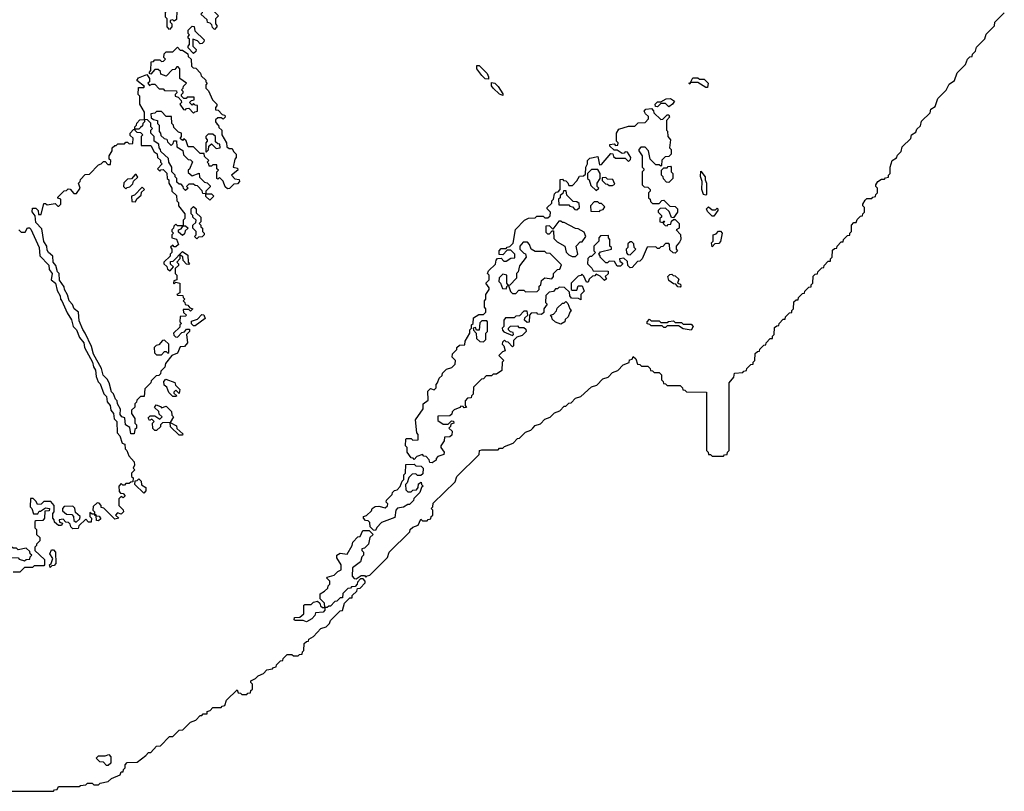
# Model space of a CAD drawing. Extents: x 2708302 to 2968450, y 494490 to 722710.
# Tile 168 of 256: x 2841165 to 2847278, y 662850 to 667640. Entities that reach past the tile are written whole.
import ezdxf

# ---------------------------------------------------------------- set-up
doc = ezdxf.new("R2010")
doc.units = 0

msp = doc.modelspace()

# ---------------------------------------------------------------- linework, layer by layer
at = {"layer": '0CON20XD'}
for points in [[(2842375, 667580), (2842361.7, 667591.7), (2842358.3, 667608.3), (2842348.3, 667618.3), (2842331.7, 667621.7), (2842328.3, 667638.3), (2842290, 667675), (2842300, 667685), (2842300, 667725), (2842290, 667735), (2842300, 667745), (2842301.7, 667768.3), (2842325, 667790), (2842338.3, 667788.3), (2842358.3, 667768.3), (2842360, 667715), (2842370, 667705), (2842371.7, 667691.7), (2842400, 667665), (2842380, 667645), (2842380, 667615), (2842390, 667605), (2842390, 667595), (2842375, 667580)], [(2842095, 667580), (2842080, 667595), (2842080, 667645), (2842070, 667655), (2842070, 667685), (2842090, 667715), (2842085, 667750), (2842095, 667756.7), (2842115, 667757.5), (2842140, 667745), (2842140, 667735), (2842150, 667725), (2842150, 667705), (2842140, 667695), (2842138.3, 667641.7), (2842125, 667630), (2842115, 667640), (2842100, 667635), (2842100, 667625), (2842110, 667615), (2842110, 667595), (2842095, 667580)], [(2846365, 666400), (2846385, 666420), (2846398.3, 666421.7), (2846400, 666435), (2846410, 666445), (2846410, 666475), (2846400, 666485), (2846400, 666495), (2846415, 666520), (2846425, 666530), (2846455, 666530), (2846461.7, 666538.3), (2846478.3, 666541.7), (2846480, 666555), (2846490, 666565), (2846490, 666595), (2846480, 666605), (2846480, 666615), (2846492.5, 666635), (2846515, 666650), (2846535, 666650), (2846541.7, 666658.3), (2846558.3, 666661.7), (2846560, 666675), (2846570, 666685), (2846570, 666725), (2846582.5, 666765), (2846608.3, 666781.7), (2846615, 666800), (2846638.3, 666821.7), (2846645, 666850), (2846698.3, 666901.7), (2846702.5, 666925), (2846728.3, 666941.7), (2846735, 666960), (2846758.3, 666981.7), (2846765, 667010), (2846818.3, 667061.7), (2846822.5, 667085), (2846848.3, 667101.7), (2846865, 667150), (2846918.3, 667201.7), (2846935, 667240), (2846968.3, 667261.7), (2846985, 667310), (2847038.3, 667361.7), (2847050, 667395), (2847065, 667410), (2847078.3, 667411.7), (2847080, 667425), (2847100, 667445), (2847105, 667470), (2847158.3, 667521.7), (2847165, 667550), (2847218.3, 667601.7), (2847220, 667625), (2847278.3, 667681.7)], [(2842245, 667430), (2842210, 667465), (2842210, 667475), (2842220, 667485), (2842220, 667520), (2842210, 667525), (2842210, 667535), (2842220, 667545), (2842210, 667555), (2842210, 667575), (2842235, 667600), (2842248.3, 667598.3), (2842251.7, 667571.7), (2842310, 667515), (2842308.3, 667501.7), (2842298.3, 667491.7), (2842285, 667490), (2842268.3, 667508.3), (2842240, 667520), (2842240, 667475), (2842260, 667455), (2842258.3, 667441.7), (2842245, 667430)], [(2841875, 665070), (2841855, 665070), (2841848.3, 665108.3), (2841822.5, 665125), (2841818.3, 665168.3), (2841800, 665175), (2841788.3, 665188.3), (2841791.7, 665221.7), (2841772.5, 665255), (2841770, 665275), (2841760, 665285), (2841748.3, 665318.3), (2841735, 665330), (2841720, 665385), (2841708.3, 665408.3), (2841683.8, 665433.8), (2841672.5, 665475), (2841623, 665563), (2841611.7, 665611.7), (2841572.5, 665695), (2841556.4, 665716.4), (2841535, 665770), (2841530, 665825), (2841502.5, 665845), (2841492.5, 665872.5), (2841472.5, 665895), (2841461.7, 665931.7), (2841442.5, 665965), (2841441.7, 665981.7), (2841413, 666023), (2841410, 666065), (2841400, 666075), (2841390, 666115), (2841372.5, 666135), (2841371.7, 666171.7), (2841344.1, 666194.1), (2841335, 666210), (2841332.5, 666235), (2841313.9, 666263.9), (2841301.7, 666341.7), (2841265, 666380), (2841261.7, 666421.7), (2841243, 666447), (2841245, 666470), (2841265, 666470), (2841280, 666455), (2841281.7, 666431.7), (2841298.3, 666431.7), (2841315, 666500), (2841325, 666500), (2841335, 666490), (2841385, 666500), (2841401.7, 666481.7), (2841408.3, 666481.7), (2841420, 666495), (2841420, 666525), (2841401.7, 666531.7), (2841401.7, 666538.3), (2841441.7, 666578.3), (2841455, 666580), (2841465, 666590), (2841478.3, 666588.3), (2841501.7, 666561.7), (2841518.3, 666561.7), (2841540, 666595), (2841530, 666625), (2841540, 666635), (2841541.7, 666648.3), (2841571.7, 666678.3), (2841598.3, 666681.7), (2841655, 666740), (2841670, 666745), (2841685, 666760), (2841695, 666760), (2841711.7, 666741.7), (2841728.3, 666741.7), (2841730, 666765), (2841720, 666775), (2841720, 666795), (2841740, 666825), (2841740, 666845), (2841755, 666860), (2841765, 666860), (2841775, 666870), (2841815, 666870), (2841825, 666880), (2841835, 666880), (2841845, 666870), (2841868.3, 666871.7), (2841870, 666905), (2841851.7, 666921.7), (2841850, 666935), (2841871.7, 666958.3), (2841880, 666960), (2841880, 666975), (2841890, 666985), (2841891.7, 666998.3), (2841911.7, 667018.3), (2841940, 667020), (2841940, 667065), (2841910, 667115), (2841910, 667165), (2841900, 667175), (2841901.7, 667218.3), (2841935, 667220), (2841940, 667225), (2841891.7, 667261.7), (2841901.7, 667278.3), (2841955, 667300), (2841970, 667275), (2841970, 667255), (2841960, 667245), (2841971.7, 667231.7), (2841985, 667240), (2842005, 667240), (2842031.7, 667211.7), (2842055, 667210), (2842065, 667200), (2842138.3, 667198.3), (2842140, 667185), (2842130, 667175), (2842130, 667165), (2842148.3, 667158.3), (2842168.3, 667138.3), (2842170, 667125), (2842160, 667115), (2842181.7, 667081.7), (2842195, 667080), (2842201.7, 667088.3), (2842215, 667090), (2842245, 667060), (2842251.7, 667068.3), (2842268.3, 667071.7), (2842268.3, 667108.3), (2842255, 667110), (2842245, 667120), (2842235, 667110), (2842220, 667125), (2842231.7, 667138.3), (2842248.3, 667141.7), (2842248.3, 667158.3), (2842205, 667160), (2842198.3, 667151.7), (2842185, 667150), (2842170, 667165), (2842170, 667175), (2842180, 667185), (2842180, 667195), (2842170, 667205), (2842180, 667215), (2842181.7, 667228.3), (2842200, 667245), (2842160, 667275), (2842160, 667335), (2842148.3, 667348.3), (2842141.7, 667348.3), (2842128.3, 667331.7), (2842111.7, 667328.3), (2842075, 667290), (2842041.7, 667301.7), (2842038.3, 667318.3), (2842025, 667330), (2842005, 667330), (2841978.3, 667301.7), (2841970, 667305), (2841970, 667315), (2841980, 667325), (2841981.7, 667378.3), (2841995, 667380), (2842005, 667390), (2842035, 667390), (2842045, 667380), (2842058.3, 667381.7), (2842070, 667395), (2842060, 667405), (2842061.7, 667428.3), (2842075, 667440), (2842115, 667440), (2842145, 667470), (2842161.7, 667451.7), (2842175, 667450), (2842208.3, 667428.3), (2842211.7, 667411.7), (2842230, 667395), (2842231.7, 667351.7), (2842241.7, 667341.7), (2842258.3, 667338.3), (2842288.3, 667308.3), (2842291.7, 667291.7), (2842320, 667265), (2842320, 667255), (2842330, 667245), (2842320, 667235), (2842320, 667215), (2842338.3, 667198.3), (2842361.7, 667141.7), (2842390, 667115), (2842390, 667105), (2842380, 667095), (2842380, 667080), (2842398.3, 667078.3), (2842421.7, 667051.7), (2842438.3, 667048.3), (2842440, 667035), (2842428.3, 667021.7), (2842415, 667030), (2842395, 667030), (2842381.7, 667018.3), (2842380, 667005), (2842391.7, 666991.7), (2842400, 666985), (2842401.7, 666971.7), (2842420, 666955), (2842420, 666925), (2842450, 666875), (2842451.7, 666851.7), (2842465, 666840), (2842485, 666840), (2842491.7, 666821.7), (2842510, 666805), (2842510, 666785), (2842500, 666775), (2842490, 666725), (2842518.3, 666718.3), (2842520, 666705), (2842480, 666675), (2842501.7, 666651.7), (2842528.3, 666648.3), (2842530, 666635), (2842518.3, 666621.7), (2842495, 666620), (2842468.3, 666591.7), (2842455, 666590), (2842441.7, 666601.7), (2842428.3, 666638.3), (2842405, 666660), (2842395, 666650), (2842390, 666655), (2842390, 666695), (2842400, 666705), (2842390, 666715), (2842388.3, 666738.3), (2842365, 666740), (2842355, 666730), (2842341.7, 666731.7), (2842340, 666745), (2842330, 666755), (2842340, 666765), (2842311.7, 666791.7), (2842310, 666810), (2842285, 666810), (2842245, 666850), (2842211.7, 666851.7), (2842198.3, 666888.3), (2842185, 666900), (2842175, 666890), (2842161.7, 666901.7), (2842170, 666915), (2842170, 666935), (2842151.7, 666941.7), (2842121.7, 666971.7), (2842120, 666985), (2842110, 666995), (2842108.3, 667038.3), (2842075, 667040), (2842045, 667070), (2842015, 667070), (2842005, 667060), (2841980, 667055), (2841981.7, 667031.7), (2841995, 667020), (2842020, 667015), (2842020, 666995), (2842030, 666985), (2842030, 666945), (2842040, 666935), (2842041.7, 666921.7), (2842061.7, 666901.7), (2842078.3, 666898.3), (2842081.7, 666881.7), (2842105, 666860), (2842118.3, 666871.7), (2842121.7, 666888.3), (2842138.3, 666888.3), (2842141.7, 666851.7), (2842178.3, 666828.3), (2842181.7, 666801.7), (2842211.7, 666771.7), (2842225, 666770), (2842238.3, 666758.3), (2842218.3, 666711.7), (2842210, 666705), (2842211.7, 666691.7), (2842235, 666670), (2842278.3, 666688.3), (2842281.7, 666661.7), (2842311.7, 666631.7), (2842328.3, 666628.3), (2842348.3, 666608.3), (2842348.3, 666601.7), (2842320, 666575), (2842320, 666560), (2842355, 666560), (2842370, 666545), (2842345, 666520), (2842321.7, 666541.7), (2842320, 666560), (2842301.7, 666561.7), (2842298.3, 666578.3), (2842268.3, 666608.3), (2842255, 666610), (2842245, 666620), (2842215, 666620), (2842200, 666605), (2842210, 666595), (2842195, 666580), (2842181.7, 666591.7), (2842180, 666605), (2842168.3, 666618.3), (2842155, 666620), (2842141.7, 666631.7), (2842140, 666655), (2842130, 666665), (2842130, 666675), (2842110, 666695), (2842110, 666725), (2842090, 666755), (2842088.3, 666778.3), (2842041.7, 666821.7), (2842040, 666835), (2842030, 666845), (2842028.3, 666868.3), (2842000, 666885), (2842000, 666915), (2841980, 666935), (2841980, 666955), (2841990, 666965), (2841980, 666975), (2841978.3, 666998.3), (2841958.3, 667018.3), (2841940, 667020), (2841940, 667005), (2841930, 666995), (2841928.3, 666981.7), (2841915, 666970), (2841905, 666960), (2841880, 666960), (2841880, 666955), (2841891.7, 666941.7), (2841915, 666940), (2841930, 666925), (2841920, 666915), (2841920, 666860), (2841978.3, 666858.3), (2842000, 666820), (2842018.3, 666808.3), (2842020, 666785), (2842038.3, 666768.3), (2842040, 666755), (2842050, 666745), (2842020, 666715), (2842035, 666700), (2842041.7, 666708.3), (2842055, 666710), (2842078.3, 666688.3), (2842080, 666655), (2842090, 666645), (2842090, 666625), (2842110, 666595), (2842110, 666575), (2842138.3, 666548.3), (2842140, 666515), (2842150, 666505), (2842150, 666485), (2842190, 666435), (2842190, 666405), (2842180, 666395), (2842180, 666360), (2842195, 666360), (2842210, 666345), (2842191.7, 666328.3), (2842188.3, 666311.7), (2842175, 666300), (2842151.7, 666321.7), (2842150, 666335), (2842168.3, 666341.7), (2842180, 666360), (2842145, 666360), (2842135, 666370), (2842121.7, 666358.3), (2842120, 666345), (2842110, 666335), (2842110, 666325), (2842120, 666315), (2842110, 666305), (2842110, 666285), (2842138.3, 666278.3), (2842150, 666245), (2842135, 666230), (2842125, 666230), (2842115, 666240), (2842101.7, 666228.3), (2842110, 666215), (2842110, 666195), (2842100, 666185), (2842098.3, 666171.7), (2842060, 666135), (2842060, 666125), (2842078.3, 666108.3), (2842081.7, 666091.7), (2842098.3, 666081.7), (2842120, 666105), (2842101.7, 666121.7), (2842101.7, 666138.3), (2842118.3, 666141.7), (2842175, 666200), (2842208.3, 666178.3), (2842210, 666135), (2842220, 666125), (2842215, 666120), (2842201.7, 666121.7), (2842180, 666145), (2842178.3, 666168.3), (2842160, 666180), (2842160, 666155), (2842140, 666135), (2842150, 666125), (2842150, 666115), (2842130, 666095), (2842130, 666065), (2842140, 666055), (2842140, 666025), (2842121.7, 666018.3), (2842120, 666005), (2842125, 666000), (2842135, 666010), (2842160, 666005), (2842160, 665945), (2842140, 665935), (2842145, 665930), (2842178.3, 665928.3), (2842180, 665915), (2842190, 665905), (2842180, 665895), (2842190, 665885), (2842191.7, 665871.7), (2842208.3, 665868.3), (2842221.7, 665851.7), (2842240, 665845), (2842225, 665830), (2842215, 665840), (2842180, 665840), (2842181.7, 665821.7), (2842200, 665805), (2842195, 665800), (2842161.7, 665798.3), (2842160, 665765), (2842170, 665755), (2842160, 665745), (2842158.3, 665731.7), (2842120, 665695), (2842121.7, 665681.7), (2842131.7, 665671.7), (2842145, 665670), (2842171.7, 665698.3), (2842188.3, 665701.7), (2842201.7, 665718.3), (2842218.3, 665718.3), (2842220, 665705), (2842200, 665685), (2842207, 665633), (2842188.3, 665611.7), (2842161.7, 665608.3), (2842145, 665570), (2842110, 665555), (2842070, 665505), (2842067, 665483), (2842041.7, 665458.3), (2842038.3, 665441.7), (2842028.3, 665431.7), (2842011.7, 665428.3), (2841981.7, 665398.3), (2841980, 665385), (2841941.7, 665348.3), (2841938.3, 665301.7), (2841915, 665300), (2841891.7, 665278.3), (2841890, 665265), (2841880, 665255), (2841880, 665235), (2841860, 665215), (2841860, 665195), (2841880, 665165), (2841880, 665135), (2841890, 665125), (2841890, 665105), (2841880, 665095), (2841875, 665070)], [(2844075, 667270), (2844055, 667273.8), (2844035, 667293.3), (2844003.8, 667335), (2844004, 667356), (2844017.5, 667355), (2844066.7, 667305), (2844076.7, 667285), (2844075, 667270)], [(2845435, 667220), (2845425, 667220), (2845375, 667250), (2845330, 667250), (2845325, 667240), (2845320, 667245), (2845330, 667250), (2845345, 667280), (2845375, 667280), (2845385, 667270), (2845415, 667270), (2845440, 667245), (2845435, 667220)], [(2844165, 667170), (2844145, 667177.5), (2844104, 667215), (2844095, 667230), (2844095, 667250), (2844115, 667246), (2844135.6, 667225.6), (2844165, 667180), (2844165, 667170)], [(2845195, 667100), (2845175, 667120), (2845145, 667120), (2845125, 667100), (2845111.7, 667101.7), (2845110, 667115), (2845125, 667130), (2845145, 667130), (2845178.3, 667148.3), (2845205, 667150), (2845230, 667135), (2845217.5, 667115), (2845195, 667100)], [(2843725, 664890), (2843711.7, 664891.7), (2843708.3, 664908.3), (2843688.3, 664928.3), (2843675, 664930), (2843665, 664940), (2843631.7, 664928.3), (2843615, 664910), (2843608.3, 664918.3), (2843595, 664920), (2843570, 664955), (2843570, 664985), (2843560, 664995), (2843562.5, 665035), (2843565, 665040), (2843595, 665040), (2843605, 665030), (2843638.3, 665031.7), (2843640, 665065), (2843630, 665075), (2843623.3, 665155), (2843670, 665225), (2843670, 665255), (2843701.7, 665278.3), (2843700, 665335), (2843715, 665350), (2843738.3, 665341.7), (2843750, 665355), (2843750, 665375), (2843760, 665385), (2843770, 665415), (2843788.3, 665431.7), (2843790, 665445), (2843815, 665470), (2843848.3, 665481.7), (2843868.3, 665501.7), (2843870, 665525), (2843850, 665545), (2843852.5, 665565), (2843878.3, 665591.7), (2843880, 665605), (2843895, 665620), (2843928.3, 665621.7), (2843930, 665645), (2843960, 665695), (2843960, 665715), (2843970, 665725), (2843970, 665745), (2843980, 665755), (2843981.7, 665788.3), (2844015, 665810), (2844045, 665810), (2844060, 665825), (2844060, 665845), (2844050, 665855), (2844050, 665895), (2844060, 665905), (2844060, 665935), (2844080, 665965), (2844080, 665975), (2844060, 666005), (2844080, 666025), (2844080, 666055), (2844070, 666065), (2844075, 666080), (2844118.3, 666121.7), (2844123, 666147), (2844131.7, 666158.3), (2844155, 666160), (2844171.7, 666141.7), (2844185, 666140), (2844215, 666160), (2844238.3, 666161.7), (2844240, 666185), (2844215, 666210), (2844191.7, 666208.3), (2844165, 666180), (2844141.7, 666181.7), (2844142.5, 666205), (2844155, 666220), (2844185, 666220), (2844191.7, 666228.3), (2844208.3, 666231.7), (2844228.3, 666251.7), (2844243.3, 666336.7), (2844300, 666395), (2844325, 666407.5), (2844365, 666410), (2844375, 666420), (2844415, 666420), (2844425, 666410), (2844445, 666410), (2844458.3, 666421.7), (2844460, 666445), (2844440, 666465), (2844440, 666475), (2844468.3, 666501.7), (2844470, 666515), (2844480, 666525), (2844485, 666560), (2844495, 666570), (2844508.3, 666571.7), (2844520, 666585), (2844521.7, 666648.3), (2844535, 666650), (2844541.7, 666641.7), (2844555, 666640), (2844568.3, 666628.3), (2844575, 666610), (2844598.3, 666611.7), (2844625, 666640), (2844641.7, 666668.3), (2844665, 666670), (2844678.3, 666681.7), (2844680, 666725), (2844690, 666745), (2844690, 666765), (2844705, 666780), (2844755, 666790), (2844765, 666740), (2844778.3, 666741.7), (2844835, 666810), (2844848.3, 666808.3), (2844851.7, 666791.7), (2844865, 666780), (2844925, 666780), (2844945, 666760), (2844958.3, 666771.7), (2844960, 666785), (2844938.3, 666818.3), (2844925, 666820), (2844918.3, 666811.7), (2844905, 666810), (2844875, 666830), (2844855, 666830), (2844830, 666855), (2844830, 666865), (2844855, 666870), (2844865, 666860), (2844878.3, 666861.7), (2844880, 666875), (2844870, 666885), (2844870, 666935), (2844885, 666960), (2844945, 666980), (2844985, 666980), (2845005, 667000), (2845048.3, 667001.7), (2845070, 667025), (2845068.3, 667038.3), (2845050, 667055), (2845043, 667073), (2845052.5, 667085), (2845088.3, 667088.3), (2845100, 667075), (2845101.7, 667061.7), (2845145, 667020), (2845158.3, 667021.7), (2845185, 667050), (2845195, 667050), (2845200, 667035), (2845180, 667015), (2845180, 666955), (2845187, 666947), (2845190, 666915), (2845206.7, 666895), (2845200, 666845), (2845210, 666835), (2845210, 666805), (2845195, 666790), (2845171.7, 666788.3), (2845151.7, 666768.3), (2845150, 666735), (2845145, 666730), (2845135, 666740), (2845115, 666740), (2845080, 666775), (2845070, 666825), (2845048.3, 666848.3), (2845021.7, 666848.3), (2845010, 666835), (2845010, 666825), (2845030, 666795), (2845030, 666725), (2845040, 666715), (2845040, 666705), (2845030, 666695), (2845030, 666615), (2845041.7, 666601.7), (2845065, 666600), (2845080, 666585), (2845080, 666575), (2845070, 666565), (2845070, 666535), (2845080, 666525), (2845081.7, 666511.7), (2845095, 666500), (2845135, 666500), (2845151.7, 666518.3), (2845165, 666520), (2845201.7, 666481.7), (2845235, 666480), (2845250, 666465), (2845250, 666445), (2845225, 666410), (2845211.7, 666411.7), (2845198.3, 666448.3), (2845175, 666470), (2845141.7, 666468.3), (2845130, 666455), (2845130, 666445), (2845150, 666425), (2845150, 666415), (2845140, 666405), (2845140, 666385), (2845160, 666380), (2845161.7, 666388.3), (2845168.3, 666388.3), (2845160, 666375), (2845171.7, 666361.7), (2845185, 666360), (2845191.7, 666368.3), (2845208.3, 666371.7), (2845211.7, 666388.3), (2845225, 666400), (2845235, 666400), (2845260, 666375), (2845260, 666345), (2845240, 666335), (2845267, 666307), (2845270, 666275), (2845261.7, 666258.3), (2845240, 666235), (2845240, 666215), (2845250, 666205), (2845235, 666190), (2845221.7, 666191.7), (2845201.7, 666211.7), (2845200, 666245), (2845195, 666250), (2845175, 666250), (2845158.3, 666231.7), (2845145, 666230), (2845135, 666220), (2845125, 666220), (2845115, 666230), (2845061.7, 666228.3), (2845030, 666155), (2845015, 666140), (2845001.7, 666138.3), (2844968.3, 666101.7), (2844955, 666100), (2844940, 666115), (2844938.3, 666138.3), (2844915, 666160), (2844890, 666155), (2844891.7, 666141.7), (2844908.3, 666128.3), (2844908.3, 666121.7), (2844895, 666110), (2844875, 666110), (2844858.3, 666138.3), (2844825, 666140), (2844815, 666130), (2844805, 666130), (2844770, 666165), (2844770, 666175), (2844760, 666185), (2844771.7, 666198.3), (2844840, 666215), (2844840, 666225), (2844830, 666235), (2844830, 666275), (2844820, 666285), (2844820, 666300), (2844771.7, 666298.3), (2844760, 666285), (2844760, 666265), (2844730, 666235), (2844730, 666205), (2844740, 666195), (2844715, 666170), (2844705, 666170), (2844691.7, 666158.3), (2844690, 666125), (2844718.3, 666098.3), (2844725, 666080), (2844818.3, 666078.3), (2844818.3, 666061.7), (2844800, 666045), (2844808.3, 666031.7), (2844795, 666020), (2844768.3, 666048.3), (2844745, 666060), (2844735, 666050), (2844721.7, 666048.3), (2844701.7, 666028.3), (2844695, 666010), (2844685, 666010), (2844668.3, 666048.3), (2844655, 666060), (2844648.3, 666051.7), (2844631.7, 666048.3), (2844590, 666005), (2844590, 665965), (2844595, 665960), (2844625, 665960), (2844631.7, 665988.3), (2844658.3, 665988.3), (2844670, 665955), (2844650, 665935), (2844648.3, 665901.7), (2844635, 665910), (2844591.7, 665911.7), (2844580, 665925), (2844578.3, 665948.3), (2844548.3, 665978.3), (2844515, 665980), (2844505, 665970), (2844491.7, 665968.3), (2844478.3, 665951.7), (2844451.7, 665948.3), (2844431.7, 665928.3), (2844430, 665885), (2844440, 665875), (2844420, 665845), (2844418.3, 665821.7), (2844405, 665810), (2844383, 665813), (2844375, 665820), (2844341.7, 665818.3), (2844330, 665805), (2844328.3, 665761.7), (2844315, 665760), (2844300, 665775), (2844301.7, 665788.3), (2844320, 665805), (2844315, 665830), (2844295, 665830), (2844268.3, 665801.7), (2844245, 665800), (2844235, 665790), (2844181.7, 665788.3), (2844170, 665775), (2844170, 665735), (2844160, 665725), (2844161.7, 665711.7), (2844171.7, 665701.7), (2844225, 665680), (2844230, 665685), (2844228.3, 665698.3), (2844211.7, 665701.7), (2844200, 665715), (2844200, 665725), (2844211.7, 665738.3), (2844255, 665740), (2844265, 665730), (2844295, 665730), (2844308.3, 665718.3), (2844310, 665705), (2844285, 665680), (2844251.7, 665668.3), (2844231.7, 665648.3), (2844230, 665615), (2844225, 665610), (2844198.3, 665638.3), (2844185, 665640), (2844175, 665650), (2844161.7, 665638.3), (2844160, 665625), (2844170, 665615), (2844180, 665585), (2844161.7, 665578.3), (2844140, 665555), (2844170, 665525), (2844160, 665515), (2844158.3, 665461.7), (2844125, 665440), (2844105, 665440), (2844095, 665430), (2844061.7, 665428.3), (2844045, 665410), (2844031.7, 665408.3), (2843981.7, 665358.3), (2843980, 665315), (2843970, 665305), (2843968.3, 665291.7), (2843945, 665290), (2843930, 665275), (2843930, 665245), (2843938.3, 665231.7), (2843925, 665230), (2843918.3, 665238.3), (2843905, 665240), (2843898.3, 665231.7), (2843861.7, 665218.3), (2843850, 665205), (2843848.3, 665191.7), (2843835, 665180), (2843761.7, 665178.3), (2843761.7, 665151.7), (2843795, 665130), (2843825, 665130), (2843845, 665150), (2843858.3, 665148.3), (2843860, 665135), (2843841.7, 665128.3), (2843840, 665115), (2843830, 665105), (2843850, 665085), (2843848.3, 665061.7), (2843835, 665050), (2843801.7, 665048.3), (2843800, 665025), (2843780, 664995), (2843780, 664985), (2843800, 664955), (2843798.3, 664941.7), (2843761.7, 664928.3), (2843750, 664915), (2843750, 664905), (2843725, 664890)], [(2842325, 666820), (2842338.3, 666831.7), (2842340, 666855), (2842355, 666870), (2842385, 666840), (2842410, 666845), (2842408.3, 666868.3), (2842395, 666870), (2842381.7, 666881.7), (2842380, 666915), (2842365, 666930), (2842335, 666930), (2842320, 666915), (2842320, 666905), (2842330, 666895), (2842330, 666885), (2842320, 666875), (2842320, 666820), (2842325, 666820)], [(2845195, 666630), (2845181.7, 666631.7), (2845161.7, 666651.7), (2845160, 666665), (2845150, 666675), (2845150, 666705), (2845165, 666720), (2845185, 666720), (2845191.7, 666728.3), (2845205, 666730), (2845210, 666725), (2845210, 666695), (2845220, 666685), (2845220, 666655), (2845195, 666630)], [(2841825, 666590), (2841831.7, 666598.3), (2841848.3, 666601.7), (2841868.3, 666621.7), (2841871.7, 666638.3), (2841898.3, 666661.7), (2841888.3, 666678.3), (2841881.7, 666678.3), (2841858.3, 666651.7), (2841835, 666650), (2841811.7, 666628.3), (2841810, 666605), (2841825, 666590)], [(2844745, 666580), (2844760, 666595), (2844750, 666605), (2844750, 666625), (2844770, 666655), (2844770, 666685), (2844755, 666710), (2844715, 666710), (2844690, 666685), (2844690, 666655), (2844700, 666645), (2844711.7, 666611.7), (2844745, 666580)], [(2844845, 666610), (2844860, 666620), (2844848.3, 666648.3), (2844815, 666650), (2844805, 666660), (2844781.7, 666658.3), (2844781.7, 666641.7), (2844801.7, 666621.7), (2844815, 666620), (2844825, 666610), (2844845, 666610)], [(2845425, 666550), (2845410, 666555), (2845400, 666585), (2845402.5, 666635), (2845393, 666667), (2845395, 666700), (2845420, 666665), (2845420, 666645), (2845430, 666625), (2845430, 666555), (2845425, 666550)], [(2841885, 666510), (2841891.7, 666528.3), (2841918.3, 666551.7), (2841921.7, 666568.3), (2841940, 666585), (2841925, 666600), (2841878.3, 666551.7), (2841860, 666545), (2841861.7, 666511.7), (2841885, 666510)], [(2844625, 666460), (2844640, 666475), (2844638.3, 666498.3), (2844625, 666510), (2844601.7, 666511.7), (2844561.7, 666551.7), (2844558.3, 666578.3), (2844541.7, 666578.3), (2844538.3, 666561.7), (2844521.7, 666548.3), (2844520, 666535), (2844510, 666525), (2844511.7, 666491.7), (2844575, 666490), (2844581.7, 666481.7), (2844598.3, 666478.3), (2844611.7, 666461.7), (2844625, 666460)], [(2842265, 666280), (2842250, 666295), (2842260, 666305), (2842260, 666325), (2842240, 666345), (2842240, 666365), (2842258.3, 666381.7), (2842260, 666395), (2842240, 666415), (2842240, 666425), (2842230, 666435), (2842230, 666465), (2842245, 666480), (2842260, 666465), (2842261.7, 666441.7), (2842290, 666415), (2842290, 666385), (2842280, 666375), (2842290, 666365), (2842290, 666355), (2842300, 666345), (2842300, 666325), (2842310, 666315), (2842310, 666305), (2842298.3, 666291.7), (2842275, 666290), (2842265, 666280)], [(2844765, 666450), (2844771.7, 666458.3), (2844788.3, 666461.7), (2844798.3, 666478.3), (2844778.3, 666498.3), (2844765, 666500), (2844755, 666510), (2844731.7, 666508.3), (2844710, 666485), (2844711.7, 666451.7), (2844765, 666450)], [(2845475, 666420), (2845465, 666420), (2845435, 666450), (2845430, 666465), (2845441.7, 666478.3), (2845465, 666460), (2845485, 666460), (2845495, 666470), (2845500, 666465), (2845500, 666455), (2845475, 666420)], [(2840905, 662850), (2841375, 662850), (2841381.7, 662858.3), (2841398.3, 662861.7), (2841405, 662880), (2841535, 662880), (2841543, 662887), (2841575, 662890), (2841585, 662900), (2841615, 662900), (2841625, 662890), (2841655, 662890), (2841665, 662900), (2841715, 662910), (2841735, 662930), (2841788.3, 662951.7), (2841795, 662970), (2841808.3, 662971.7), (2841810, 662985), (2841820, 662995), (2841820, 663015), (2841831.7, 663028.3), (2841895, 663030), (2841948.3, 663071.7), (2841965, 663090), (2841978.3, 663091.7), (2842015, 663130), (2842038.3, 663131.7), (2842095, 663190), (2842115, 663190), (2842155, 663230), (2842178.3, 663231.7), (2842225, 663280), (2842258.3, 663291.7), (2842285, 663320), (2842295, 663320), (2842305, 663330), (2842328.3, 663331.7), (2842330, 663345), (2842348.3, 663351.7), (2842365, 663370), (2842415, 663370), (2842421.7, 663378.3), (2842438.3, 663381.7), (2842450, 663415), (2842515, 663480), (2842521.7, 663461.7), (2842535, 663460), (2842545, 663450), (2842575, 663450), (2842581.7, 663458.3), (2842598.3, 663461.7), (2842600, 663475), (2842610, 663485), (2842610, 663515), (2842600, 663525), (2842600, 663535), (2842630, 663550), (2842645, 663567.5), (2842678.3, 663581.7), (2842700, 663605), (2842735, 663610), (2842741.7, 663618.3), (2842758.3, 663621.7), (2842760, 663635), (2842785, 663660), (2842798.3, 663661.7), (2842800, 663675), (2842825, 663700), (2842855, 663700), (2842865, 663690), (2842895, 663690), (2842901.7, 663698.3), (2842918.3, 663701.7), (2842920, 663715), (2842930, 663725), (2842931.7, 663768.3), (2842945, 663780), (2842958.3, 663781.7), (2842960, 663795), (2842988.3, 663811.7), (2843035, 663860), (2843068.3, 663871.7), (2843088.3, 663891.7), (2843095, 663910), (2843155, 663970), (2843168.3, 663971.7), (2843181.7, 664018.3), (2843215, 664050), (2843228.3, 664051.7), (2843230, 664065), (2843258.3, 664091.7), (2843261.7, 664108.3), (2843278.3, 664111.7), (2843310, 664145), (2843310, 664155), (2843298.3, 664168.3), (2843281.7, 664168.3), (2843261.7, 664148.3), (2843260, 664135), (2843248.3, 664121.7), (2843225, 664120), (2843218.3, 664111.7), (2843201.7, 664108.3), (2843171.7, 664078.3), (2843168.3, 664051.7), (2843155, 664050), (2843135, 664030), (2843121.7, 664028.3), (2843095, 664000), (2843085, 664000), (2843075, 663990), (2843060, 663990), (2843060, 663975), (2843048.3, 663961.7), (2843001.7, 663958.3), (2842998.3, 663941.7), (2842978.3, 663921.7), (2842945, 663902.5), (2842925, 663910), (2842875, 663910), (2842870, 663915), (2842871.7, 663928.3), (2842905, 663930), (2842928.3, 663951.7), (2842930, 664005), (2842935, 664010), (2842975, 664010), (2842990, 664025), (2843015, 664030), (2843028.3, 664018.3), (2843031.7, 664001.7), (2843045, 663990), (2843060, 663990), (2843058.3, 664018.3), (2843030, 664045), (2843030, 664075), (2843058.3, 664091.7), (2843078.3, 664111.7), (2843080, 664125), (2843090, 664135), (2843090, 664155), (2843073, 664173), (2843075, 664180), (2843118.3, 664191.7), (2843140, 664215), (2843160, 664225), (2843160, 664255), (2843135, 664300), (2843134.3, 664315.7), (2843155, 664327.5), (2843198.3, 664321.7), (2843230, 664375), (2843233, 664397), (2843265, 664430), (2843278.3, 664431.7), (2843295, 664470), (2843335, 664470), (2843360, 664445), (2843340, 664425), (2843330, 664385), (2843305, 664360), (2843290, 664355), (2843290, 664345), (2843300, 664335), (2843300, 664315), (2843290, 664305), (2843280, 664275), (2843231.7, 664238.3), (2843230, 664185), (2843241.7, 664171.7), (2843255, 664170), (2843285, 664190), (2843305, 664190), (2843315, 664180), (2843321.7, 664188.3), (2843338.3, 664191.7), (2843448.3, 664301.7), (2843460, 664335), (2843588.3, 664461.7), (2843590, 664475), (2843605, 664490), (2843638.3, 664501.7), (2843655, 664540), (2843665, 664530), (2843695, 664530), (2843701.7, 664538.3), (2843718.3, 664541.7), (2843720, 664555), (2843730, 664565), (2843730, 664595), (2843720, 664605), (2843730, 664615), (2843731.7, 664638.3), (2843868.3, 664771.7), (2843880, 664805), (2844018.3, 664941.7), (2844020, 664965), (2844035, 664970), (2844135, 664970), (2844145, 664980), (2844165, 664980), (2844175, 664990), (2844228.3, 665011.7), (2844255, 665040), (2844268.3, 665041.7), (2844305, 665080), (2844338.3, 665091.7), (2844350, 665105), (2844365, 665120), (2844398.3, 665131.7), (2844425, 665160), (2844458.3, 665171.7), (2844485, 665200), (2844518.3, 665211.7), (2844545, 665240), (2844555, 665240), (2844575, 665260), (2844588.3, 665261.7), (2844615, 665290), (2844648.3, 665301.7), (2844715, 665360), (2844748.3, 665371.7), (2844785, 665410), (2844818.3, 665421.7), (2844845, 665450), (2844878.3, 665461.7), (2844911.7, 665498.3), (2844948.3, 665511.7), (2844951.7, 665528.3), (2844968.3, 665531.7), (2844975, 665550), (2844990, 665535), (2845001.7, 665501.7), (2845015, 665500), (2845025, 665490), (2845065, 665490), (2845080, 665475), (2845081.7, 665461.7), (2845095, 665460), (2845105, 665450), (2845135, 665450), (2845150, 665435), (2845150, 665405), (2845160, 665395), (2845161.7, 665381.7), (2845175, 665380), (2845185, 665370), (2845265, 665370), (2845280, 665355), (2845281.7, 665341.7), (2845295, 665340), (2845305, 665330), (2845428.3, 665328.3), (2845430, 664965), (2845440, 664955), (2845441.7, 664941.7), (2845455, 664940), (2845465, 664930), (2845535, 664930), (2845541.7, 664938.3), (2845558.3, 664941.7), (2845560, 664955), (2845570, 664965), (2845570, 665385), (2845598.3, 665421.7), (2845602.5, 665445), (2845655, 665450), (2845661.7, 665458.3), (2845678.3, 665461.7), (2845680, 665475), (2845705, 665500), (2845718.3, 665501.7), (2845720, 665515), (2845730, 665525), (2845731.7, 665568.3), (2845745, 665580), (2845758.3, 665581.7), (2845760, 665595), (2845785, 665620), (2845798.3, 665621.7), (2845800, 665635), (2845825, 665660), (2845838.3, 665661.7), (2845840, 665675), (2845850, 665685), (2845851.7, 665728.3), (2845865, 665740), (2845878.3, 665741.7), (2845880, 665755), (2845905, 665780), (2845918.3, 665781.7), (2845920, 665795), (2845945, 665820), (2845958.3, 665821.7), (2845960, 665835), (2845970, 665845), (2845971.7, 665888.3), (2845985, 665900), (2845998.3, 665901.7), (2846000, 665915), (2846025, 665940), (2846038.3, 665941.7), (2846040, 665955), (2846065, 665980), (2846078.3, 665981.7), (2846080, 665995), (2846090, 666005), (2846091.7, 666048.3), (2846105, 666060), (2846118.3, 666061.7), (2846120, 666075), (2846145, 666100), (2846158.3, 666101.7), (2846160, 666115), (2846185, 666140), (2846198.3, 666141.7), (2846200, 666155), (2846210, 666165), (2846211.7, 666208.3), (2846225, 666220), (2846238.3, 666221.7), (2846240, 666235), (2846265, 666260), (2846278.3, 666261.7), (2846280, 666275), (2846305, 666300), (2846318.3, 666301.7), (2846320, 666315), (2846330, 666325), (2846330, 666365), (2846345, 666380), (2846358.3, 666381.7), (2846365, 666400)], [(2844615, 666170), (2844630, 666185), (2844620, 666235), (2844645, 666260), (2844658.3, 666261.7), (2844680, 666295), (2844670, 666320), (2844631.7, 666341.7), (2844615, 666343.3), (2844545, 666380), (2844535, 666380), (2844525, 666390), (2844511.7, 666388.3), (2844475, 666340), (2844455, 666360), (2844431.7, 666358.3), (2844431.7, 666321.7), (2844441.7, 666311.7), (2844455, 666310), (2844471.7, 666328.3), (2844478.3, 666328.3), (2844481.7, 666281.7), (2844501.7, 666261.7), (2844550, 666235), (2844557.5, 666197.5), (2844575, 666180), (2844595, 666170), (2844615, 666170)], [(2841160, 666335), (2841175, 666320), (2841198.3, 666321.7), (2841213, 666347), (2841225, 666347.5), (2841235, 666340), (2841286.7, 666225), (2841290, 666175), (2841346.2, 666116.2), (2841348.3, 666088.3), (2841367.5, 666065), (2841360, 666025), (2841387.5, 666005), (2841398.3, 665958.3), (2841416.4, 665926.4), (2841417.5, 665905), (2841427.5, 665895), (2841459.3, 665819.3), (2841485.9, 665775.9), (2841497.5, 665735), (2841516.7, 665715), (2841536.4, 665666.4), (2841562.5, 665635), (2841567.5, 665605), (2841617.5, 665515), (2841622.5, 665485), (2841636.7, 665465), (2841640, 665425), (2841651.7, 665391.7), (2841665, 665380), (2841688.3, 665318.3), (2841705, 665300), (2841708.3, 665268.3), (2841727.5, 665245), (2841730, 665215), (2841747.5, 665195), (2841751.7, 665161.7), (2841767.5, 665145), (2841770, 665075), (2841786.7, 665056.7), (2841801.7, 665011.7), (2841817.5, 665005), (2841820, 664975), (2841830, 664965), (2841841.7, 664931.7), (2841876.7, 664895), (2841877.5, 664875), (2841870, 664855), (2841880, 664845), (2841860, 664825), (2841860, 664805), (2841870, 664795), (2841868.3, 664771.7), (2841855, 664770), (2841845, 664760), (2841825, 664760), (2841815, 664750), (2841805, 664750), (2841795, 664760), (2841780, 664745), (2841781.7, 664711.7), (2841791.7, 664701.7), (2841808.3, 664698.3), (2841820, 664685), (2841808.3, 664671.7), (2841795, 664680), (2841780, 664665), (2841780, 664625), (2841808.3, 664598.3), (2841810, 664585), (2841795, 664570), (2841771.7, 664578.3), (2841760, 664565), (2841780, 664545), (2841755, 664540), (2841688.3, 664608.3), (2841671.7, 664611.7), (2841670, 664625), (2841658.3, 664638.3), (2841645, 664640), (2841621.7, 664618.3), (2841620, 664595), (2841630, 664585), (2841630, 664570), (2841638.3, 664568.3), (2841640, 664560), (2841658.3, 664558.3), (2841668.3, 664541.7), (2841655, 664530), (2841641.7, 664531.7), (2841640, 664560), (2841631.7, 664561.7), (2841630, 664570), (2841615, 664570), (2841600, 664580), (2841600, 664555), (2841610, 664545), (2841608.3, 664521.7), (2841591.7, 664521.7), (2841575, 664540), (2841531.7, 664498.3), (2841528.3, 664481.7), (2841495, 664480), (2841481.7, 664491.7), (2841478.3, 664508.3), (2841468.3, 664518.3), (2841451.7, 664521.7), (2841435, 664540), (2841410, 664535), (2841411.7, 664521.7), (2841430, 664515), (2841425, 664500), (2841405, 664500), (2841381.7, 664521.7), (2841380, 664535), (2841370, 664545), (2841370, 664575), (2841380, 664585), (2841380, 664625), (2841358.3, 664648.3), (2841315, 664650), (2841298.3, 664631.7), (2841275, 664630), (2841268.3, 664648.3), (2841248.3, 664668.3), (2841231.7, 664668.3), (2841230, 664615), (2841240, 664605), (2841251.7, 664571.7), (2841278.3, 664571.7), (2841285, 664590), (2841295, 664590), (2841325, 664610), (2841350, 664605), (2841348.3, 664591.7), (2841321.7, 664588.3), (2841320, 664545), (2841308.3, 664531.7), (2841265, 664530), (2841260, 664525), (2841260, 664485), (2841270, 664475), (2841270, 664445), (2841290, 664425), (2841290, 664405), (2841270, 664385), (2841270, 664375), (2841260, 664365), (2841260, 664345), (2841318.3, 664288.3), (2841320, 664255), (2841315, 664250), (2841255, 664250), (2841245, 664240), (2841195, 664240), (2841180, 664225), (2841165, 664210), (2841125, 664210)], [(2845465, 666230), (2845460, 666255), (2845470, 666265), (2845470, 666305), (2845488.3, 666311.7), (2845503, 666327), (2845517, 666327), (2845527.5, 666315), (2845517, 666263), (2845505, 666250), (2845481.7, 666248.3), (2845465, 666230)], [(2844245, 665940), (2844265, 665960), (2844295, 665960), (2844305, 665950), (2844378.3, 665951.7), (2844390, 665965), (2844390, 665985), (2844400, 665995), (2844405, 666020), (2844425, 666037.5), (2844468.3, 666031.7), (2844480, 666045), (2844480, 666065), (2844505, 666090), (2844518.3, 666091.7), (2844528.3, 666118.3), (2844458.3, 666188.3), (2844435, 666190), (2844425, 666200), (2844365, 666200), (2844340, 666215), (2844330, 666245), (2844318.3, 666258.3), (2844291.7, 666258.3), (2844270, 666235), (2844270, 666215), (2844295, 666190), (2844306.4, 666186.4), (2844310, 666165), (2844268.3, 666111.7), (2844260, 666075), (2844250, 666065), (2844250, 666035), (2844208.3, 665991.7), (2844200, 665990), (2844211.7, 665951.7), (2844225, 665940), (2844245, 665940)], [(2844955, 666180), (2844990, 666215), (2844980, 666225), (2844978.3, 666248.3), (2844965, 666260), (2844955, 666260), (2844941.7, 666248.3), (2844940, 666225), (2844930, 666215), (2844931.7, 666191.7), (2844941.7, 666181.7), (2844955, 666180)], [(2844185, 665970), (2844191.7, 665988.3), (2844200, 665990), (2844190, 666005), (2844190, 666055), (2844165, 666060), (2844141.7, 666038.3), (2844140, 666015), (2844150, 666005), (2844161.7, 665971.7), (2844185, 665970)], [(2845265, 665980), (2845251.7, 665981.7), (2845238.3, 665998.3), (2845225, 666000), (2845195, 666020), (2845190, 666045), (2845201.7, 666058.3), (2845215, 666060), (2845221.7, 666051.7), (2845235, 666050), (2845258.3, 666028.3), (2845250, 666005), (2845268.3, 665998.3), (2845270, 665985), (2845265, 665980)], [(2844525, 665750), (2844491.7, 665761.7), (2844471.7, 665781.7), (2844470, 665795), (2844460, 665805), (2844478.3, 665811.7), (2844498.3, 665831.7), (2844501.7, 665848.3), (2844535, 665880), (2844545, 665880), (2844555, 665890), (2844568.3, 665878.3), (2844580, 665845), (2844590, 665835), (2844580, 665825), (2844570, 665795), (2844551.7, 665778.3), (2844550, 665765), (2844525, 665750)], [(2842255, 665740), (2842245, 665740), (2842231.7, 665751.7), (2842231.7, 665768.3), (2842268.3, 665781.7), (2842295, 665810), (2842308.3, 665808.3), (2842317.5, 665785), (2842255, 665740)], [(2844045, 665640), (2844060, 665655), (2844060, 665695), (2844070, 665705), (2844070, 665765), (2844065, 665770), (2844035, 665770), (2844021.7, 665758.3), (2844018.3, 665711.7), (2844001.7, 665711.7), (2843995, 665730), (2843980, 665725), (2843981.7, 665711.7), (2844000, 665695), (2844001.7, 665661.7), (2844021.7, 665641.7), (2844045, 665640)], [(2845335, 665712.5), (2845285, 665720), (2845255, 665740), (2845185, 665740), (2845175, 665730), (2845165, 665730), (2845155, 665740), (2845085, 665740), (2845078.3, 665748.3), (2845061.7, 665751.7), (2845060, 665765), (2845075, 665780), (2845085, 665770), (2845135, 665770), (2845145, 665760), (2845185, 665760), (2845193, 665767), (2845225, 665770), (2845235, 665760), (2845275, 665760), (2845285, 665750), (2845335, 665750), (2845346.7, 665735), (2845335, 665712.5)], [(2842045, 665560), (2842065, 665580), (2842075, 665580), (2842085, 665570), (2842090, 665575), (2842090, 665625), (2842065, 665650), (2842051.7, 665648.3), (2842028.3, 665621.7), (2842011.7, 665618.3), (2842000, 665605), (2842001.7, 665571.7), (2842015, 665560), (2842045, 665560)], [(2842135, 665300), (2842115, 665300), (2842090, 665325), (2842078.3, 665358.3), (2842061.7, 665371.7), (2842060, 665395), (2842071.7, 665408.3), (2842128.3, 665388.3), (2842131.7, 665371.7), (2842160, 665345), (2842155, 665320), (2842135, 665340), (2842121.7, 665328.3), (2842121.7, 665321.7), (2842140, 665305), (2842135, 665300)], [(2842175, 665060), (2842155, 665060), (2842101.7, 665111.7), (2842100, 665140), (2842051.7, 665138.3), (2842040, 665125), (2842038.3, 665111.7), (2842015, 665090), (2842005, 665090), (2841991.7, 665101.7), (2841990, 665135), (2842000, 665145), (2841985, 665160), (2841971.7, 665151.7), (2841961.7, 665168.3), (2841975, 665180), (2842005, 665180), (2842035, 665160), (2842050, 665175), (2842031.7, 665191.7), (2842028.3, 665208.3), (2842001.7, 665231.7), (2842011.7, 665248.3), (2842038.3, 665238.3), (2842045, 665230), (2842075, 665240), (2842108.3, 665208.3), (2842110, 665185), (2842120, 665175), (2842100, 665140), (2842138.3, 665118.3), (2842141.7, 665101.7), (2842178.3, 665068.3), (2842175, 665060)], [(2843375, 664470), (2843361.7, 664471.7), (2843341.7, 664491.7), (2843338.3, 664518.3), (2843328.3, 664528.3), (2843311.7, 664531.7), (2843300, 664545), (2843300, 664555), (2843318.3, 664561.7), (2843348.3, 664591.7), (2843352.5, 664605), (2843373, 664617), (2843395, 664620), (2843435, 664610), (2843448.3, 664621.7), (2843450, 664635), (2843440, 664645), (2843443, 664657), (2843478.3, 664691.7), (2843480, 664705), (2843491.7, 664718.3), (2843508.3, 664721.7), (2843528.3, 664741.7), (2843540, 664775), (2843550, 664785), (2843550, 664815), (2843560, 664825), (2843561.7, 664878.3), (2843615, 664880), (2843625, 664870), (2843658.3, 664868.3), (2843670, 664855), (2843668.3, 664821.7), (2843655, 664810), (2843635, 664810), (2843625, 664820), (2843601.7, 664818.3), (2843581.7, 664798.3), (2843570, 664765), (2843560, 664755), (2843561.7, 664721.7), (2843575, 664710), (2843595, 664710), (2843605, 664720), (2843628.3, 664721.7), (2843640, 664735), (2843641.7, 664758.3), (2843658.3, 664768.3), (2843660, 664755), (2843670, 664745), (2843660, 664735), (2843650, 664705), (2843611.7, 664668.3), (2843610, 664655), (2843585, 664630), (2843575, 664630), (2843547, 664613), (2843511.7, 664608.3), (2843500, 664595), (2843495, 664550), (2843411.7, 664518.3), (2843381.7, 664488.3), (2843375, 664470)], [(2841935, 664700), (2841880, 664755), (2841881.7, 664778.3), (2841895, 664780), (2841905, 664790), (2841920, 664775), (2841921.7, 664751.7), (2841947.5, 664735), (2841947.5, 664715), (2841935, 664700)], [(2841515, 664520), (2841538.3, 664541.7), (2841540, 664555), (2841511.7, 664581.7), (2841508.3, 664608.3), (2841495, 664620), (2841441.7, 664618.3), (2841430, 664605), (2841431.7, 664591.7), (2841455, 664570), (2841488.3, 664568.3), (2841500, 664555), (2841501.7, 664531.7), (2841515, 664520)], [(2841195, 664280), (2841205, 664290), (2841228.3, 664291.7), (2841230, 664305), (2841240, 664315), (2841230, 664325), (2841228.3, 664338.3), (2841205, 664360), (2841155, 664350), (2841145, 664360), (2841125, 664360), (2841110, 664370), (2841110, 664345), (2841100, 664335), (2841101.7, 664301.7), (2841155, 664300), (2841161.7, 664291.7), (2841195, 664280)], [(2841355, 664240), (2841350, 664255), (2841360, 664265), (2841370, 664295), (2841352.5, 664325), (2841361.7, 664348.3), (2841375, 664350), (2841387.5, 664335), (2841390, 664265), (2841378.3, 664251.7), (2841365, 664250), (2841355, 664240)], [(2841715, 663010), (2841705, 663010), (2841685, 663030), (2841663, 663033), (2841640, 663055), (2841655, 663070), (2841695, 663070), (2841718.3, 663078.3), (2841730, 663065), (2841730, 663025), (2841715, 663010)]]:
    msp.add_lwpolyline(points, dxfattribs=at)

doc.saveas('drawing.dxf')
